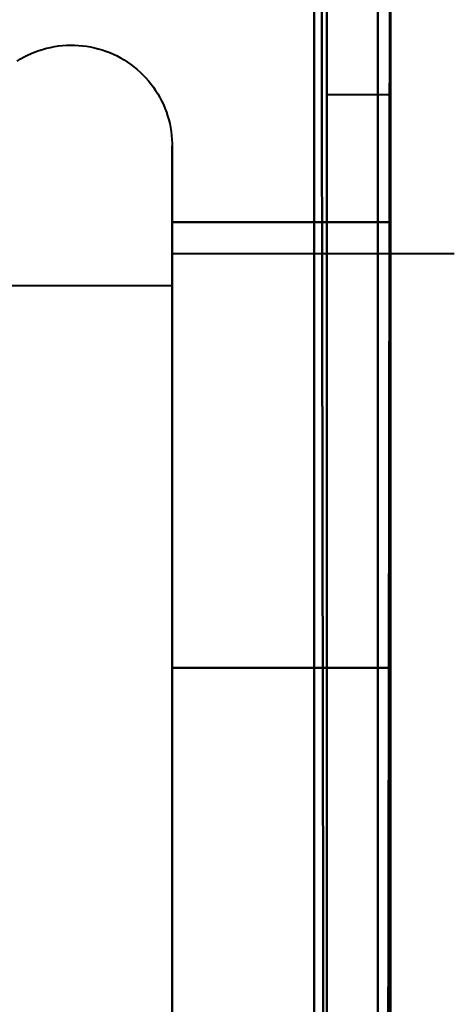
# Model space of a CAD drawing. Header units: millimetres. Extents: x -695 to 695, y -1115 to 611.
# Tile 61 of 87: x 529.62 to 533.03, y -341.31 to -333.57. Entities that reach past the tile are written whole.
import ezdxf

# ---------------------------------------------------------------- set-up
doc = ezdxf.new("R2010")
doc.units = ezdxf.units.MM
doc.layers.add('G-IMPT', color=8, linetype='Continuous', lineweight=40)

# ---------------------------------------------------------------- blocks, each defined once
blk = doc.blocks.new('NEXA 700 CALQUES_dwg-751640-Niveau de réf_')
at = {"layer": 'G-IMPT'}
for p, q in [((532.5304, -344.1652), (532.0304, -344.1652)), ((532.5304, -344.1652), (532.0304, -344.1652)), ((532.5304, -344.1652), (532.0304, -344.1652)), ((532.5304, -344.1652), (532.0304, -344.1652)), ((532.0304, -344.1652), (532.0304, -353.1652)), ((532.0304, -344.1652), (532.0304, -353.1652)), ((532.0304, -344.1652), (532.0304, -353.1652)), ((532.0304, -344.1652), (532.0304, -353.1652)), ((532.0304, -344.1652), (532.0304, -353.1652)), ((532.0304, -344.1652), (532.0304, -353.1652)), ((532.0304, -344.1652), (532.0304, -353.1652)), ((532.0304, -344.1652), (532.0304, -353.1652)), ((532.0304, -353.1652), (532.0304, -344.1652)), ((532.0304, -353.1652), (532.0304, -344.1652)), ((532.0304, -353.1652), (532.0304, -344.1652)), ((532.0304, -353.1652), (532.0304, -344.1652)), ((532.0304, -353.1652), (532.0304, -344.1652)), ((532.0304, -353.1652), (532.0304, -344.1652)), ((532.0304, -353.1652), (532.0304, -344.1652)), ((532.0304, -353.1652), (532.0304, -344.1652)), ((532.5304, -344.1652), (532.5304, -348.6652)), ((532.5304, -344.1652), (532.5304, -348.6652)), ((532.5304, -344.1652), (532.5304, -348.6652)), ((532.5304, -344.1652), (532.5304, -348.6652)), ((532.5304, -353.1652), (532.5304, -344.1652)), ((532.5304, -348.6652), (532.5304, -344.1652)), ((532.5304, -353.1652), (532.5304, -344.1652)), ((532.5304, -348.6652), (532.5304, -344.1652)), ((532.5304, -353.1652), (532.5304, -344.1652)), ((532.5304, -348.6652), (532.5304, -344.1652)), ((532.5304, -353.1652), (532.5304, -344.1652)), ((532.5304, -348.6652), (532.5304, -344.1652)), ((530.8155, -344.5652), (530.8155, -352.2159)), ((530.8155, -344.5652), (530.8155, -352.2159)), ((530.8155, -344.5652), (530.8155, -346.6152)), ((530.8155, -344.5652), (530.8155, -346.6152)), ((530.8155, -345.1144), (530.8155, -350.7152)), ((530.8155, -345.1144), (530.8155, -350.7152)), ((530.8155, -345.1144), (530.8155, -352.7652)), ((530.8155, -345.1144), (530.8155, -352.7652)), ((533.0304, -345.4152), (530.8155, -345.4152)), ((533.0304, -345.4152), (530.8155, -345.4152)), ((533.0304, -345.4152), (530.8155, -345.4152)), ((533.0304, -345.4152), (530.8155, -345.4152)), ((530.8155, -350.2902), (530.8155, -345.4152)), ((530.8155, -350.2902), (530.8155, -345.4152)), ((530.8155, -350.2902), (530.8155, -345.4152)), ((530.8155, -350.2902), (530.8155, -345.4152)), ((530.8155, -345.4152), (530.8155, -347.0402)), ((530.8155, -345.4152), (530.8155, -347.0402)), ((530.8155, -345.4152), (530.8155, -351.4797)), ((530.8155, -345.4152), (530.8155, -351.4797)), ((530.8155, -345.6652), (529.5304, -345.6652)), ((530.8155, -345.6652), (529.5304, -345.6652)), ((530.8155, -345.6652), (529.5304, -345.6652)), ((530.8155, -345.6652), (529.5304, -345.6652)), ((530.8155, -350.1652), (530.8155, -345.6652)), ((530.8155, -350.1652), (530.8155, -345.6652)), ((530.8155, -350.1652), (530.8155, -345.6652)), ((530.8155, -350.1652), (530.8155, -345.6652)), ((530.8155, -345.6652), (530.8155, -350.1652)), ((530.8155, -345.6652), (530.8155, -350.1652)), ((530.8155, -345.6652), (530.8155, -350.1652)), ((530.8155, -345.6652), (530.8155, -350.1652)), ((530.8155, -345.8506), (530.8155, -351.9152)), ((530.8155, -345.8506), (530.8155, -351.9152)), ((530.8155, -345.8506), (530.8155, -350.2902)), ((530.8155, -345.8506), (530.8155, -350.2902)), ((530.8155, -346.6152), (530.8155, -352.2159)), ((530.8155, -346.6152), (530.8155, -352.2159)), ((530.8155, -351.9152), (530.8155, -347.0402)), ((530.8155, -351.9152), (530.8155, -347.0402)), ((530.8155, -351.9152), (530.8155, -347.0402)), ((530.8155, -351.9152), (530.8155, -347.0402)), ((530.8155, -347.0402), (530.8155, -351.4797)), ((530.8155, -347.0402), (530.8155, -351.4797)), ((530.8155, -351.6652), (530.8155, -347.1652)), ((530.8155, -351.6652), (530.8155, -347.1652)), ((530.8155, -351.6652), (530.8155, -347.1652)), ((530.8155, -351.6652), (530.8155, -347.1652)), ((530.8155, -347.1652), (530.8155, -351.6652)), ((530.8155, -347.1652), (530.8155, -351.6652)), ((530.8155, -347.1652), (530.8155, -351.6652)), ((530.8155, -347.1652), (530.8155, -351.6652)), ((532.5304, -348.6652), (532.5304, -353.1652)), ((532.5304, -348.6652), (532.5304, -353.1652)), ((532.5304, -348.6652), (532.5304, -353.1652)), ((532.5304, -348.6652), (532.5304, -353.1652)), ((532.5304, -353.1652), (532.5304, -348.6652)), ((532.5304, -353.1652), (532.5304, -348.6652)), ((532.5304, -353.1652), (532.5304, -348.6652)), ((532.5304, -353.1652), (532.5304, -348.6652)), ((530.8155, -350.2902), (530.8155, -351.9152)), ((530.8155, -350.2902), (530.8155, -351.9152)), ((530.8155, -350.7152), (530.8155, -352.7652)), ((530.8155, -350.7152), (530.8155, -352.7652))]:
    blk.add_line(p, q, dxfattribs=at)
at = {"layer": 'G-IMPT', "flags": 128}
for points in [[(531.9304, -370.5), (531.9304, -362.2625), (531.9304, -354.025), (531.9304, -345.7875), (531.9304, -337.55)], [(531.9304, -337.55), (531.9304, -345.7875), (531.9304, -354.025), (531.9304, -362.2625), (531.9304, -370.5)], [(531.9304, -337.6), (531.9304, -345.825), (531.9304, -354.05), (531.9304, -362.275), (531.9304, -370.5)], [(531.9304, -370.5), (531.9304, -362.275), (531.9304, -354.05), (531.9304, -345.825), (531.9304, -337.6)], [(531.9804, -337.55), (531.9929, -345.7875), (532.0054, -354.025), (532.0179, -362.2625), (532.0304, -370.5)], [(532.0304, -370.5), (532.0179, -362.2625), (532.0054, -354.025), (531.9929, -345.7875), (531.9804, -337.55)], [(532.0304, -337.6), (532.0304, -345.825), (532.0304, -354.05), (532.0304, -362.275), (532.0304, -370.5)], [(532.0304, -370.5), (532.0304, -362.275), (532.0304, -354.05), (532.0304, -345.825), (532.0304, -337.6)], [(531.9304, -339), (531.9304, -346.875), (531.9304, -354.75), (531.9304, -362.625), (531.9304, -370.5)], [(531.9304, -370.5), (531.9304, -362.625), (531.9304, -354.75), (531.9304, -346.875), (531.9304, -339)], [(531.9304, -339), (531.9304, -346.875), (531.9304, -354.75), (531.9304, -362.625), (531.9304, -370.5)], [(531.9304, -370.5), (531.9304, -362.625), (531.9304, -354.75), (531.9304, -346.875), (531.9304, -339)], [(532.4304, -371.4), (532.4304, -363.3), (532.4304, -355.2), (532.4304, -347.1), (532.4304, -339)], [(532.4304, -339), (532.4304, -347.1), (532.4304, -355.2), (532.4304, -363.3), (532.4304, -371.4)], [(532.4304, -371.4), (532.4304, -363.3), (532.4304, -355.2), (532.4304, -347.1), (532.4304, -339)], [(532.4304, -339), (532.4304, -347.1), (532.4304, -355.2), (532.4304, -363.3), (532.4304, -371.4)], [(532.4304, -371.4), (532.4304, -363.3), (532.4304, -355.2), (532.4304, -347.1), (532.4304, -339)], [(532.4304, -339), (532.4304, -347.1125), (532.4304, -355.225), (532.4304, -363.3375), (532.4304, -371.45)], [(532.4304, -371.45), (532.4304, -363.3375), (532.4304, -355.225), (532.4304, -347.1125), (532.4304, -339)], [(532.4304, -339), (532.4304, -347.1), (532.4304, -355.2), (532.4304, -363.3), (532.4304, -371.4)], [(532.4804, -371.45), (532.4929, -363.3375), (532.5054, -355.225), (532.5179, -347.1125), (532.5304, -339)], [(532.5304, -339), (532.5179, -347.1125), (532.5054, -355.225), (532.4929, -363.3375), (532.4804, -371.45)], [(532.5304, -370.5), (532.5304, -362.625), (532.5304, -354.75), (532.5304, -346.875), (532.5304, -339)], [(532.5304, -339), (532.5304, -346.875), (532.5304, -354.75), (532.5304, -362.625), (532.5304, -370.5)], [(532.5304, -370.5), (532.5304, -362.625), (532.5304, -354.75), (532.5304, -346.875), (532.5304, -339)], [(532.5304, -339), (532.5304, -347.1), (532.5304, -355.2), (532.5304, -363.3), (532.5304, -371.4)], [(532.5304, -371.4), (532.5304, -363.3), (532.5304, -355.2), (532.5304, -347.1), (532.5304, -339)], [(532.5304, -339), (532.5304, -346.875), (532.5304, -354.75), (532.5304, -362.625), (532.5304, -370.5)], [(529.598, -343.9), (529.625, -343.8835), (529.6525, -343.868), (529.6807, -343.8537), (529.7094, -343.8405), (529.7387, -343.8284), (529.7684, -343.8176), (529.7985, -343.8079), (529.8289, -343.7995), (529.8597, -343.7922), (529.8907, -343.7862), (529.922, -343.7815), (529.9534, -343.778), (529.985, -343.7757), (530.0166, -343.7748), (530.0482, -343.7751), (530.0797, -343.7766), (530.1112, -343.7794), (530.1426, -343.7835), (530.1737, -343.7888), (530.2047, -343.7954), (530.2353, -343.8032), (530.2656, -343.8122), (530.2955, -343.8224), (530.325, -343.8338), (530.354, -343.8464), (530.3825, -343.8601), (530.4104, -343.875), (530.4377, -343.891), (530.4643, -343.908), (530.4903, -343.9261), (530.5154, -343.9452), (530.5398, -343.9653), (530.5634, -343.9864), (530.5861, -344.0084), (530.6079, -344.0312), (530.6288, -344.055), (530.6487, -344.0795), (530.6677, -344.1049), (530.6856, -344.1309), (530.7024, -344.1577), (530.7181, -344.1851), (530.7328, -344.2131), (530.7463, -344.2417), (530.7587, -344.2708), (530.7698, -344.3004), (530.7798, -344.3304), (530.7886, -344.3607), (530.7962, -344.3914), (530.8025, -344.4224), (530.8076, -344.4536), (530.8114, -344.485), (530.814, -344.5165), (530.8153, -344.5481), (530.8155, -344.5652)], [(529.598, -343.9), (529.625, -343.8835), (529.6525, -343.868), (529.6807, -343.8537), (529.7094, -343.8405), (529.7387, -343.8284), (529.7684, -343.8176), (529.7985, -343.8079), (529.8289, -343.7995), (529.8597, -343.7922), (529.8907, -343.7862), (529.922, -343.7815), (529.9534, -343.778), (529.985, -343.7757), (530.0166, -343.7748), (530.0482, -343.7751), (530.0797, -343.7766), (530.1112, -343.7794), (530.1426, -343.7835), (530.1737, -343.7888), (530.2047, -343.7954), (530.2353, -343.8032), (530.2656, -343.8122), (530.2955, -343.8224), (530.325, -343.8338), (530.354, -343.8464), (530.3825, -343.8601), (530.4104, -343.875), (530.4377, -343.891), (530.4643, -343.908), (530.4903, -343.9261), (530.5154, -343.9452), (530.5398, -343.9653), (530.5634, -343.9864), (530.5861, -344.0084), (530.6079, -344.0312), (530.6288, -344.055), (530.6487, -344.0795), (530.6677, -344.1049), (530.6856, -344.1309), (530.7024, -344.1577), (530.7181, -344.1851), (530.7328, -344.2131), (530.7463, -344.2417), (530.7587, -344.2708), (530.7698, -344.3004), (530.7798, -344.3304), (530.7886, -344.3607), (530.7962, -344.3914), (530.8025, -344.4224), (530.8076, -344.4536), (530.8114, -344.485), (530.814, -344.5165), (530.8153, -344.5481), (530.8155, -344.5652)], [(529.598, -343.9), (529.625, -343.8835), (529.6525, -343.868), (529.6807, -343.8537), (529.7094, -343.8405), (529.7387, -343.8284), (529.7684, -343.8176), (529.7985, -343.8079), (529.8289, -343.7995), (529.8597, -343.7922), (529.8907, -343.7862), (529.922, -343.7815), (529.9534, -343.778), (529.985, -343.7757), (530.0166, -343.7748), (530.0482, -343.7751), (530.0797, -343.7766), (530.1112, -343.7794), (530.1426, -343.7835), (530.1737, -343.7888), (530.2047, -343.7954), (530.2353, -343.8032), (530.2656, -343.8122), (530.2955, -343.8224), (530.325, -343.8338), (530.354, -343.8464), (530.3825, -343.8601), (530.4104, -343.875), (530.4377, -343.891), (530.4643, -343.908), (530.4903, -343.9261), (530.5154, -343.9452), (530.5398, -343.9653), (530.5634, -343.9864), (530.5861, -344.0084), (530.6079, -344.0312), (530.6288, -344.055), (530.6487, -344.0795), (530.6677, -344.1049), (530.6856, -344.1309), (530.7024, -344.1577), (530.7181, -344.1851), (530.7328, -344.2131), (530.7463, -344.2417), (530.7587, -344.2708), (530.7698, -344.3004), (530.7798, -344.3304), (530.7886, -344.3607), (530.7962, -344.3914), (530.8025, -344.4224), (530.8076, -344.4536), (530.8114, -344.485), (530.814, -344.5165), (530.8153, -344.5481), (530.8155, -344.5652)], [(529.598, -343.9), (529.625, -343.8835), (529.6525, -343.868), (529.6807, -343.8537), (529.7094, -343.8405), (529.7387, -343.8284), (529.7684, -343.8176), (529.7985, -343.8079), (529.8289, -343.7995), (529.8597, -343.7922), (529.8907, -343.7862), (529.922, -343.7815), (529.9534, -343.778), (529.985, -343.7757), (530.0166, -343.7748), (530.0482, -343.7751), (530.0797, -343.7766), (530.1112, -343.7794), (530.1426, -343.7835), (530.1737, -343.7888), (530.2047, -343.7954), (530.2353, -343.8032), (530.2656, -343.8122), (530.2955, -343.8224), (530.325, -343.8338), (530.354, -343.8464), (530.3825, -343.8601), (530.4104, -343.875), (530.4377, -343.891), (530.4643, -343.908), (530.4903, -343.9261), (530.5154, -343.9452), (530.5398, -343.9653), (530.5634, -343.9864), (530.5861, -344.0084), (530.6079, -344.0312), (530.6288, -344.055), (530.6487, -344.0795), (530.6677, -344.1049), (530.6856, -344.1309), (530.7024, -344.1577), (530.7181, -344.1851), (530.7328, -344.2131), (530.7463, -344.2417), (530.7587, -344.2708), (530.7698, -344.3004), (530.7798, -344.3304), (530.7886, -344.3607), (530.7962, -344.3914), (530.8025, -344.4224), (530.8076, -344.4536), (530.8114, -344.485), (530.814, -344.5165), (530.8153, -344.5481), (530.8155, -344.5652)], [(530.8155, -344.5652), (530.8155, -344.5684), (530.8155, -344.5783), (530.8155, -344.5946), (530.8155, -344.6175), (530.8155, -344.6469), (530.8155, -344.6827), (530.8155, -344.7248), (530.8155, -344.7733), (530.8155, -344.828), (530.8155, -344.8888), (530.8155, -344.9557), (530.8155, -345.0285), (530.8155, -345.1071), (530.8155, -345.1144)], [(530.8155, -351.3907), (530.8155, -351.2661), (530.8155, -351.1373), (530.8155, -351.0045), (530.8155, -350.868), (530.8155, -350.7279), (530.8155, -350.5846), (530.8155, -350.4382), (530.8155, -350.2889), (530.8155, -350.1371), (530.8155, -349.9829), (530.8155, -349.8265), (530.8155, -349.6684), (530.8155, -349.5086), (530.8155, -349.3475), (530.8155, -349.1853), (530.8155, -349.0222), (530.8155, -348.8586), (530.8155, -348.6947), (530.8155, -348.5307), (530.8155, -348.3669), (530.8155, -348.2036), (530.8155, -348.0411), (530.8155, -347.8795), (530.8155, -347.7193), (530.8155, -347.5605), (530.8155, -347.4035), (530.8155, -347.2485), (530.8155, -347.0958), (530.8155, -346.9455), (530.8155, -346.7981), (530.8155, -346.6536), (530.8155, -346.5123), (530.8155, -346.3745), (530.8155, -346.2404), (530.8155, -346.1101), (530.8155, -345.9839), (530.8155, -345.862), (530.8155, -345.7446), (530.8155, -345.6319), (530.8155, -345.524), (530.8155, -345.4211), (530.8155, -345.3235), (530.8155, -345.2312), (530.8155, -345.1443), (530.8155, -345.0631), (530.8155, -344.9877), (530.8155, -344.9181), (530.8155, -344.8546), (530.8155, -344.7971), (530.8155, -344.7458), (530.8155, -344.7008), (530.8155, -344.6622), (530.8155, -344.6299), (530.8155, -344.6041), (530.8155, -344.5848), (530.8155, -344.572), (530.8155, -344.5658), (530.8155, -344.5652)], [(530.8155, -344.5652), (530.8155, -344.5684), (530.8155, -344.5783), (530.8155, -344.5946), (530.8155, -344.6175), (530.8155, -344.6469), (530.8155, -344.6827), (530.8155, -344.7248), (530.8155, -344.7733), (530.8155, -344.828), (530.8155, -344.8888), (530.8155, -344.9557), (530.8155, -345.0285), (530.8155, -345.1071), (530.8155, -345.1144)], [(530.8155, -351.3907), (530.8155, -351.2661), (530.8155, -351.1373), (530.8155, -351.0045), (530.8155, -350.868), (530.8155, -350.7279), (530.8155, -350.5846), (530.8155, -350.4382), (530.8155, -350.2889), (530.8155, -350.1371), (530.8155, -349.9829), (530.8155, -349.8265), (530.8155, -349.6684), (530.8155, -349.5086), (530.8155, -349.3475), (530.8155, -349.1853), (530.8155, -349.0222), (530.8155, -348.8586), (530.8155, -348.6947), (530.8155, -348.5307), (530.8155, -348.3669), (530.8155, -348.2036), (530.8155, -348.0411), (530.8155, -347.8795), (530.8155, -347.7193), (530.8155, -347.5605), (530.8155, -347.4035), (530.8155, -347.2485), (530.8155, -347.0958), (530.8155, -346.9455), (530.8155, -346.7981), (530.8155, -346.6536), (530.8155, -346.5123), (530.8155, -346.3745), (530.8155, -346.2404), (530.8155, -346.1101), (530.8155, -345.9839), (530.8155, -345.862), (530.8155, -345.7446), (530.8155, -345.6319), (530.8155, -345.524), (530.8155, -345.4211), (530.8155, -345.3235), (530.8155, -345.2312), (530.8155, -345.1443), (530.8155, -345.0631), (530.8155, -344.9877), (530.8155, -344.9181), (530.8155, -344.8546), (530.8155, -344.7971), (530.8155, -344.7458), (530.8155, -344.7008), (530.8155, -344.6622), (530.8155, -344.6299), (530.8155, -344.6041), (530.8155, -344.5848), (530.8155, -344.572), (530.8155, -344.5658), (530.8155, -344.5652)], [(530.8155, -344.5652), (530.8155, -344.5684), (530.8155, -344.5783), (530.8155, -344.5946), (530.8155, -344.6175), (530.8155, -344.6469), (530.8155, -344.6827), (530.8155, -344.7248), (530.8155, -344.7733), (530.8155, -344.828), (530.8155, -344.8888), (530.8155, -344.9557), (530.8155, -345.0285), (530.8155, -345.1071), (530.8155, -345.1144)], [(530.8155, -351.3907), (530.8155, -351.2661), (530.8155, -351.1373), (530.8155, -351.0045), (530.8155, -350.868), (530.8155, -350.7279), (530.8155, -350.5846), (530.8155, -350.4382), (530.8155, -350.2889), (530.8155, -350.1371), (530.8155, -349.9829), (530.8155, -349.8265), (530.8155, -349.6684), (530.8155, -349.5086), (530.8155, -349.3475), (530.8155, -349.1853), (530.8155, -349.0222), (530.8155, -348.8586), (530.8155, -348.6947), (530.8155, -348.5307), (530.8155, -348.3669), (530.8155, -348.2036), (530.8155, -348.0411), (530.8155, -347.8795), (530.8155, -347.7193), (530.8155, -347.5605), (530.8155, -347.4035), (530.8155, -347.2485), (530.8155, -347.0958), (530.8155, -346.9455), (530.8155, -346.7981), (530.8155, -346.6536), (530.8155, -346.5123), (530.8155, -346.3745), (530.8155, -346.2404), (530.8155, -346.1101), (530.8155, -345.9839), (530.8155, -345.862), (530.8155, -345.7446), (530.8155, -345.6319), (530.8155, -345.524), (530.8155, -345.4211), (530.8155, -345.3235), (530.8155, -345.2312), (530.8155, -345.1443), (530.8155, -345.0631), (530.8155, -344.9877), (530.8155, -344.9181), (530.8155, -344.8546), (530.8155, -344.7971), (530.8155, -344.7458), (530.8155, -344.7008), (530.8155, -344.6622), (530.8155, -344.6299), (530.8155, -344.6041), (530.8155, -344.5848), (530.8155, -344.572), (530.8155, -344.5658), (530.8155, -344.5652)], [(530.8155, -344.5652), (530.8155, -344.5684), (530.8155, -344.5783), (530.8155, -344.5946), (530.8155, -344.6175), (530.8155, -344.6469), (530.8155, -344.6827), (530.8155, -344.7248), (530.8155, -344.7733), (530.8155, -344.828), (530.8155, -344.8888), (530.8155, -344.9557), (530.8155, -345.0285), (530.8155, -345.1071), (530.8155, -345.1144)], [(530.8155, -351.3907), (530.8155, -351.2661), (530.8155, -351.1373), (530.8155, -351.0045), (530.8155, -350.868), (530.8155, -350.7279), (530.8155, -350.5846), (530.8155, -350.4382), (530.8155, -350.2889), (530.8155, -350.1371), (530.8155, -349.9829), (530.8155, -349.8265), (530.8155, -349.6684), (530.8155, -349.5086), (530.8155, -349.3475), (530.8155, -349.1853), (530.8155, -349.0222), (530.8155, -348.8586), (530.8155, -348.6947), (530.8155, -348.5307), (530.8155, -348.3669), (530.8155, -348.2036), (530.8155, -348.0411), (530.8155, -347.8795), (530.8155, -347.7193), (530.8155, -347.5605), (530.8155, -347.4035), (530.8155, -347.2485), (530.8155, -347.0958), (530.8155, -346.9455), (530.8155, -346.7981), (530.8155, -346.6536), (530.8155, -346.5123), (530.8155, -346.3745), (530.8155, -346.2404), (530.8155, -346.1101), (530.8155, -345.9839), (530.8155, -345.862), (530.8155, -345.7446), (530.8155, -345.6319), (530.8155, -345.524), (530.8155, -345.4211), (530.8155, -345.3235), (530.8155, -345.2312), (530.8155, -345.1443), (530.8155, -345.0631), (530.8155, -344.9877), (530.8155, -344.9181), (530.8155, -344.8546), (530.8155, -344.7971), (530.8155, -344.7458), (530.8155, -344.7008), (530.8155, -344.6622), (530.8155, -344.6299), (530.8155, -344.6041), (530.8155, -344.5848), (530.8155, -344.572), (530.8155, -344.5658), (530.8155, -344.5652)], [(530.8155, -345.1144), (530.8155, -345.1993), (530.8155, -345.2896), (530.8155, -345.3854), (530.8155, -345.4864), (530.8155, -345.5925), (530.8155, -345.7035), (530.8155, -345.8193), (530.8155, -345.9396), (530.8155, -346.0642), (530.8155, -346.193), (530.8155, -346.3258), (530.8155, -346.4623), (530.8155, -346.6024), (530.8155, -346.7457), (530.8155, -346.8921), (530.8155, -347.0414), (530.8155, -347.1932), (530.8155, -347.3475), (530.8155, -347.5038), (530.8155, -347.6619), (530.8155, -347.8217), (530.8155, -347.9828), (530.8155, -348.145), (530.8155, -348.3081), (530.8155, -348.4717), (530.8155, -348.6356), (530.8155, -348.7996), (530.8155, -348.9634), (530.8155, -349.1267), (530.8155, -349.2892), (530.8155, -349.4508), (530.8155, -349.611), (530.8155, -349.7698), (530.8155, -349.9268), (530.8155, -350.0818), (530.8155, -350.2345), (530.8155, -350.3848), (530.8155, -350.5322), (530.8155, -350.6767), (530.8155, -350.818), (530.8155, -350.9558), (530.8155, -351.0899), (530.8155, -351.2202), (530.8155, -351.3464)], [(530.8155, -345.1144), (530.8155, -345.1993), (530.8155, -345.2896), (530.8155, -345.3854), (530.8155, -345.4864), (530.8155, -345.5925), (530.8155, -345.7035), (530.8155, -345.8193), (530.8155, -345.9396), (530.8155, -346.0642), (530.8155, -346.193), (530.8155, -346.3258), (530.8155, -346.4623), (530.8155, -346.6024), (530.8155, -346.7457), (530.8155, -346.8921), (530.8155, -347.0414), (530.8155, -347.1932), (530.8155, -347.3475), (530.8155, -347.5038), (530.8155, -347.6619), (530.8155, -347.8217), (530.8155, -347.9828), (530.8155, -348.145), (530.8155, -348.3081), (530.8155, -348.4717), (530.8155, -348.6356), (530.8155, -348.7996), (530.8155, -348.9634), (530.8155, -349.1267), (530.8155, -349.2892), (530.8155, -349.4508), (530.8155, -349.611), (530.8155, -349.7698), (530.8155, -349.9268), (530.8155, -350.0818), (530.8155, -350.2345), (530.8155, -350.3848), (530.8155, -350.5322), (530.8155, -350.6767), (530.8155, -350.818), (530.8155, -350.9558), (530.8155, -351.0899), (530.8155, -351.2202), (530.8155, -351.3464)], [(530.8155, -345.1144), (530.8155, -345.1993), (530.8155, -345.2896), (530.8155, -345.3854), (530.8155, -345.4864), (530.8155, -345.5925), (530.8155, -345.7035), (530.8155, -345.8193), (530.8155, -345.9396), (530.8155, -346.0642), (530.8155, -346.193), (530.8155, -346.3258), (530.8155, -346.4623), (530.8155, -346.6024), (530.8155, -346.7457), (530.8155, -346.8921), (530.8155, -347.0414), (530.8155, -347.1932), (530.8155, -347.3475), (530.8155, -347.5038), (530.8155, -347.6619), (530.8155, -347.8217), (530.8155, -347.9828), (530.8155, -348.145), (530.8155, -348.3081), (530.8155, -348.4717), (530.8155, -348.6356), (530.8155, -348.7996), (530.8155, -348.9634), (530.8155, -349.1267), (530.8155, -349.2892), (530.8155, -349.4508), (530.8155, -349.611), (530.8155, -349.7698), (530.8155, -349.9268), (530.8155, -350.0818), (530.8155, -350.2345), (530.8155, -350.3848), (530.8155, -350.5322), (530.8155, -350.6767), (530.8155, -350.818), (530.8155, -350.9558), (530.8155, -351.0899), (530.8155, -351.2202), (530.8155, -351.3464)], [(530.8155, -345.1144), (530.8155, -345.1993), (530.8155, -345.2896), (530.8155, -345.3854), (530.8155, -345.4864), (530.8155, -345.5925), (530.8155, -345.7035), (530.8155, -345.8193), (530.8155, -345.9396), (530.8155, -346.0642), (530.8155, -346.193), (530.8155, -346.3258), (530.8155, -346.4623), (530.8155, -346.6024), (530.8155, -346.7457), (530.8155, -346.8921), (530.8155, -347.0414), (530.8155, -347.1932), (530.8155, -347.3475), (530.8155, -347.5038), (530.8155, -347.6619), (530.8155, -347.8217), (530.8155, -347.9828), (530.8155, -348.145), (530.8155, -348.3081), (530.8155, -348.4717), (530.8155, -348.6356), (530.8155, -348.7996), (530.8155, -348.9634), (530.8155, -349.1267), (530.8155, -349.2892), (530.8155, -349.4508), (530.8155, -349.611), (530.8155, -349.7698), (530.8155, -349.9268), (530.8155, -350.0818), (530.8155, -350.2345), (530.8155, -350.3848), (530.8155, -350.5322), (530.8155, -350.6767), (530.8155, -350.818), (530.8155, -350.9558), (530.8155, -351.0899), (530.8155, -351.2202), (530.8155, -351.3464)], [(532.5304, -345.1652), (532.1017, -345.1652), (531.6729, -345.1652), (531.2442, -345.1652), (530.8155, -345.1652)], [(530.8155, -345.1652), (530.8155, -346.0402), (530.8155, -346.9152), (530.8155, -347.7902), (530.8155, -348.6652)], [(532.5304, -345.1652), (532.1017, -345.1652), (531.6729, -345.1652), (531.2442, -345.1652), (530.8155, -345.1652)], [(530.8155, -345.1652), (531.2442, -345.1652), (531.6729, -345.1652), (532.1017, -345.1652), (532.5304, -345.1652)], [(530.8155, -348.6652), (530.8155, -347.7902), (530.8155, -346.9152), (530.8155, -346.0402), (530.8155, -345.1652)], [(530.8155, -345.1652), (531.2442, -345.1652), (531.6729, -345.1652), (532.1017, -345.1652), (532.5304, -345.1652)], [(532.5304, -345.1652), (532.1017, -345.1652), (531.6729, -345.1652), (531.2442, -345.1652), (530.8155, -345.1652)], [(530.8155, -345.1652), (530.8155, -346.0402), (530.8155, -346.9152), (530.8155, -347.7902), (530.8155, -348.6652)], [(532.5304, -345.1652), (532.1017, -345.1652), (531.6729, -345.1652), (531.2442, -345.1652), (530.8155, -345.1652)], [(530.8155, -345.1652), (531.2442, -345.1652), (531.6729, -345.1652), (532.1017, -345.1652), (532.5304, -345.1652)], [(530.8155, -348.6652), (530.8155, -347.7902), (530.8155, -346.9152), (530.8155, -346.0402), (530.8155, -345.1652)], [(530.8155, -345.1652), (531.2442, -345.1652), (531.6729, -345.1652), (532.1017, -345.1652), (532.5304, -345.1652)], [(532.5304, -345.1652), (532.1017, -345.1652), (531.6729, -345.1652), (531.2442, -345.1652), (530.8155, -345.1652)], [(530.8155, -345.1652), (530.8155, -346.0402), (530.8155, -346.9152), (530.8155, -347.7902), (530.8155, -348.6652)], [(532.5304, -345.1652), (532.1017, -345.1652), (531.6729, -345.1652), (531.2442, -345.1652), (530.8155, -345.1652)], [(530.8155, -345.1652), (531.2442, -345.1652), (531.6729, -345.1652), (532.1017, -345.1652), (532.5304, -345.1652)], [(530.8155, -348.6652), (530.8155, -347.7902), (530.8155, -346.9152), (530.8155, -346.0402), (530.8155, -345.1652)], [(530.8155, -345.1652), (531.2442, -345.1652), (531.6729, -345.1652), (532.1017, -345.1652), (532.5304, -345.1652)], [(532.5304, -345.1652), (532.1017, -345.1652), (531.6729, -345.1652), (531.2442, -345.1652), (530.8155, -345.1652)], [(530.8155, -345.1652), (530.8155, -346.0402), (530.8155, -346.9152), (530.8155, -347.7902), (530.8155, -348.6652)], [(532.5304, -345.1652), (532.1017, -345.1652), (531.6729, -345.1652), (531.2442, -345.1652), (530.8155, -345.1652)], [(530.8155, -345.1652), (531.2442, -345.1652), (531.6729, -345.1652), (532.1017, -345.1652), (532.5304, -345.1652)], [(530.8155, -348.6652), (530.8155, -347.7902), (530.8155, -346.9152), (530.8155, -346.0402), (530.8155, -345.1652)], [(530.8155, -345.1652), (531.2442, -345.1652), (531.6729, -345.1652), (532.1017, -345.1652), (532.5304, -345.1652)], [(532.5304, -348.6652), (532.5304, -347.7902), (532.5304, -346.9152), (532.5304, -346.0402), (532.5304, -345.1652)], [(532.5304, -345.1652), (532.5304, -346.0402), (532.5304, -346.9152), (532.5304, -347.7902), (532.5304, -348.6652)], [(532.5304, -348.6652), (532.5304, -347.7902), (532.5304, -346.9152), (532.5304, -346.0402), (532.5304, -345.1652)], [(532.5304, -345.1652), (532.5304, -346.0402), (532.5304, -346.9152), (532.5304, -347.7902), (532.5304, -348.6652)], [(532.5304, -348.6652), (532.5304, -347.7902), (532.5304, -346.9152), (532.5304, -346.0402), (532.5304, -345.1652)], [(532.5304, -345.1652), (532.5304, -346.0402), (532.5304, -346.9152), (532.5304, -347.7902), (532.5304, -348.6652)], [(532.5304, -348.6652), (532.5304, -347.7902), (532.5304, -346.9152), (532.5304, -346.0402), (532.5304, -345.1652)], [(532.5304, -345.1652), (532.5304, -346.0402), (532.5304, -346.9152), (532.5304, -347.7902), (532.5304, -348.6652)], [(532.5304, -348.6652), (532.5304, -347.7902), (532.5304, -346.9152), (532.5304, -346.0402), (532.5304, -345.1652)], [(532.5304, -345.1652), (532.5304, -346.0402), (532.5304, -346.9152), (532.5304, -347.7902), (532.5304, -348.6652)], [(532.5304, -348.6652), (532.5304, -347.7902), (532.5304, -346.9152), (532.5304, -346.0402), (532.5304, -345.1652)], [(532.5304, -345.1652), (532.5304, -346.0402), (532.5304, -346.9152), (532.5304, -347.7902), (532.5304, -348.6652)], [(532.5304, -348.6652), (532.5304, -347.7902), (532.5304, -346.9152), (532.5304, -346.0402), (532.5304, -345.1652)], [(532.5304, -345.1652), (532.5304, -346.0402), (532.5304, -346.9152), (532.5304, -347.7902), (532.5304, -348.6652)], [(532.5304, -348.6652), (532.5304, -347.7902), (532.5304, -346.9152), (532.5304, -346.0402), (532.5304, -345.1652)], [(532.5304, -345.1652), (532.5304, -346.0402), (532.5304, -346.9152), (532.5304, -347.7902), (532.5304, -348.6652)], [(530.8155, -348.6652), (531.2442, -348.6652), (531.6729, -348.6652), (532.1017, -348.6652), (532.5304, -348.6652)], [(532.5304, -348.6652), (532.1017, -348.6652), (531.6729, -348.6652), (531.2442, -348.6652), (530.8155, -348.6652)], [(530.8155, -352.1652), (530.8155, -351.2902), (530.8155, -350.4152), (530.8155, -349.5402), (530.8155, -348.6652)], [(530.8155, -348.6652), (531.2442, -348.6652), (531.6729, -348.6652), (532.1017, -348.6652), (532.5304, -348.6652)], [(532.5304, -348.6652), (532.1017, -348.6652), (531.6729, -348.6652), (531.2442, -348.6652), (530.8155, -348.6652)], [(530.8155, -348.6652), (530.8155, -349.5402), (530.8155, -350.4152), (530.8155, -351.2902), (530.8155, -352.1652)], [(530.8155, -348.6652), (531.2442, -348.6652), (531.6729, -348.6652), (532.1017, -348.6652), (532.5304, -348.6652)], [(532.5304, -348.6652), (532.1017, -348.6652), (531.6729, -348.6652), (531.2442, -348.6652), (530.8155, -348.6652)], [(530.8155, -352.1652), (530.8155, -351.2902), (530.8155, -350.4152), (530.8155, -349.5402), (530.8155, -348.6652)], [(530.8155, -348.6652), (531.2442, -348.6652), (531.6729, -348.6652), (532.1017, -348.6652), (532.5304, -348.6652)], [(532.5304, -348.6652), (532.1017, -348.6652), (531.6729, -348.6652), (531.2442, -348.6652), (530.8155, -348.6652)], [(530.8155, -348.6652), (530.8155, -349.5402), (530.8155, -350.4152), (530.8155, -351.2902), (530.8155, -352.1652)], [(530.8155, -352.1652), (530.8155, -351.2902), (530.8155, -350.4152), (530.8155, -349.5402), (530.8155, -348.6652)], [(530.8155, -348.6652), (531.2442, -348.6652), (531.6729, -348.6652), (532.1017, -348.6652), (532.5304, -348.6652)], [(532.5304, -348.6652), (532.1017, -348.6652), (531.6729, -348.6652), (531.2442, -348.6652), (530.8155, -348.6652)], [(530.8155, -348.6652), (530.8155, -349.5402), (530.8155, -350.4152), (530.8155, -351.2902), (530.8155, -352.1652)], [(530.8155, -348.6652), (531.2442, -348.6652), (531.6729, -348.6652), (532.1017, -348.6652), (532.5304, -348.6652)], [(532.5304, -348.6652), (532.1017, -348.6652), (531.6729, -348.6652), (531.2442, -348.6652), (530.8155, -348.6652)], [(530.8155, -352.1652), (530.8155, -351.2902), (530.8155, -350.4152), (530.8155, -349.5402), (530.8155, -348.6652)], [(530.8155, -348.6652), (531.2442, -348.6652), (531.6729, -348.6652), (532.1017, -348.6652), (532.5304, -348.6652)], [(532.5304, -348.6652), (532.1017, -348.6652), (531.6729, -348.6652), (531.2442, -348.6652), (530.8155, -348.6652)], [(530.8155, -348.6652), (530.8155, -349.5402), (530.8155, -350.4152), (530.8155, -351.2902), (530.8155, -352.1652)], [(530.8155, -348.6652), (531.2442, -348.6652), (531.6729, -348.6652), (532.1017, -348.6652), (532.5304, -348.6652)], [(532.5304, -348.6652), (532.1017, -348.6652), (531.6729, -348.6652), (531.2442, -348.6652), (530.8155, -348.6652)], [(532.5304, -348.6652), (532.5304, -349.5402), (532.5304, -350.4152), (532.5304, -351.2902), (532.5304, -352.1652)], [(532.5304, -352.1652), (532.5304, -351.2902), (532.5304, -350.4152), (532.5304, -349.5402), (532.5304, -348.6652)], [(532.5304, -348.6652), (532.5304, -349.5402), (532.5304, -350.4152), (532.5304, -351.2902), (532.5304, -352.1652)], [(532.5304, -352.1652), (532.5304, -351.2902), (532.5304, -350.4152), (532.5304, -349.5402), (532.5304, -348.6652)], [(532.5304, -348.6652), (532.5304, -349.5402), (532.5304, -350.4152), (532.5304, -351.2902), (532.5304, -352.1652)], [(532.5304, -352.1652), (532.5304, -351.2902), (532.5304, -350.4152), (532.5304, -349.5402), (532.5304, -348.6652)], [(532.5304, -348.6652), (532.5304, -349.5402), (532.5304, -350.4152), (532.5304, -351.2902), (532.5304, -352.1652)], [(532.5304, -352.1652), (532.5304, -351.2902), (532.5304, -350.4152), (532.5304, -349.5402), (532.5304, -348.6652)], [(532.5304, -348.6652), (532.5304, -349.5402), (532.5304, -350.4152), (532.5304, -351.2902), (532.5304, -352.1652)], [(532.5304, -352.1652), (532.5304, -351.2902), (532.5304, -350.4152), (532.5304, -349.5402), (532.5304, -348.6652)], [(532.5304, -348.6652), (532.5304, -349.5402), (532.5304, -350.4152), (532.5304, -351.2902), (532.5304, -352.1652)], [(532.5304, -352.1652), (532.5304, -351.2902), (532.5304, -350.4152), (532.5304, -349.5402), (532.5304, -348.6652)], [(532.5304, -348.6652), (532.5304, -349.5402), (532.5304, -350.4152), (532.5304, -351.2902), (532.5304, -352.1652)], [(532.5304, -352.1652), (532.5304, -351.2902), (532.5304, -350.4152), (532.5304, -349.5402), (532.5304, -348.6652)], [(532.5304, -348.6652), (532.5304, -349.5402), (532.5304, -350.4152), (532.5304, -351.2902), (532.5304, -352.1652)], [(532.5304, -352.1652), (532.5304, -351.2902), (532.5304, -350.4152), (532.5304, -349.5402), (532.5304, -348.6652)]]:
    blk.add_lwpolyline(points, dxfattribs=at)

msp = doc.modelspace()

# ---------------------------------------------------------------- linework, layer by layer
at = {"color": 94, "lineweight": 30}
msp.add_circle((-1.9696, 1), 609.6, dxfattribs=at)

# ---------------------------------------------------------------- block references
at = {"layer": 'G-IMPT'}
msp.add_blockref('NEXA 700 CALQUES_dwg-751640-Niveau de réf_', (0, 10), dxfattribs=at)

doc.saveas('drawing.dxf')
